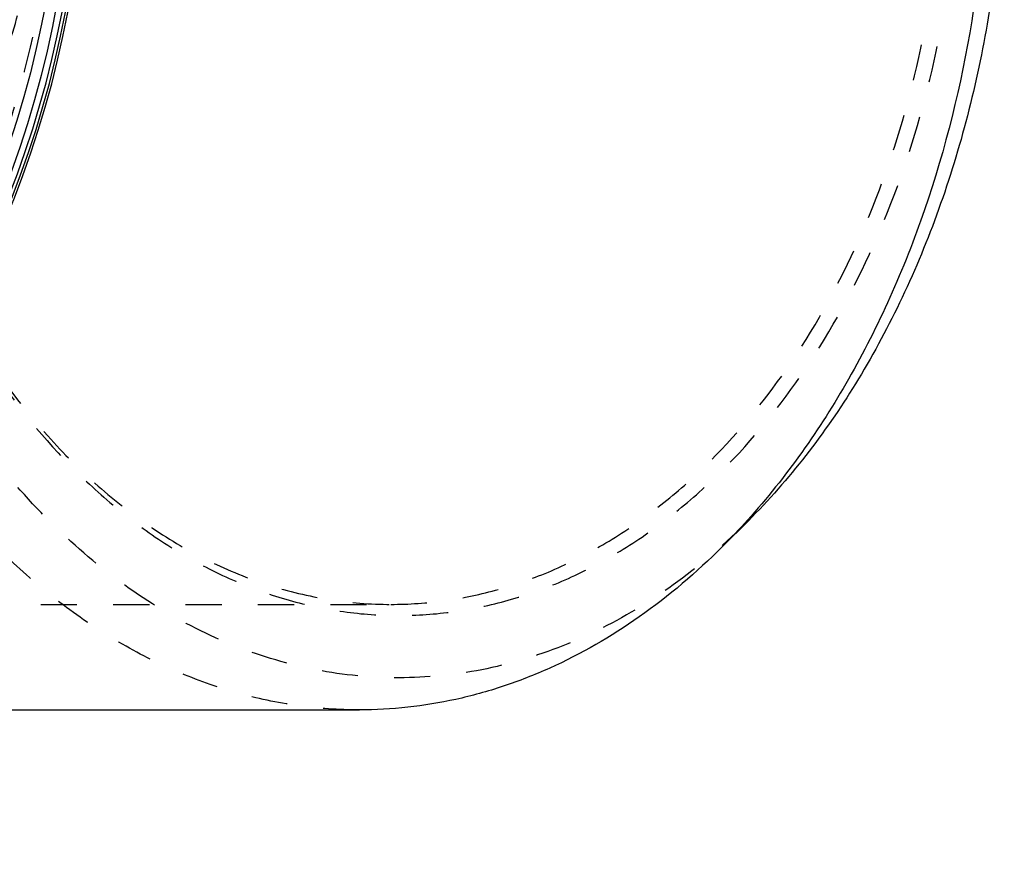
# Model space of a CAD drawing. Header units: millimetres. Extents: x 111 to 389, y 145 to 355.
# Tile 2 of 215: x 295 to 384, y 150 to 225. Entities that reach past the tile are written whole.
import ezdxf

# ---------------------------------------------------------------- set-up
doc = ezdxf.new("R2010")
doc.units = ezdxf.units.MM
doc.header["$LTSCALE"] = 32.592593
doc.linetypes.add('HIDDEN', pattern=[0.2, 0.1, -0.1])
for name, color, linetype in [('FASEN', 7, 'CONTINUOUS'), ('KOERPER', 7, 'CONTINUOUS'), ('KONST.EL_MIT_GEO', 7, 'CONTINUOUS')]:
    doc.layers.add(name, color=color, linetype=linetype)

msp = doc.modelspace()

# ---------------------------------------------------------------- linework, layer by layer
at = {"layer": 'FASEN', "color": 7, "linetype": 'Continuous'}
msp.add_line((360.945, 179.862), (358.588, 177.505), dxfattribs=at)
msp.add_arc((313.648, 222.413), 63.532, 315.01995, 318.0213, dxfattribs=at)
at = {"layer": 'FASEN', "color": 8, "linetype": 'HIDDEN'}
for points, knots in [([(325.928, 162.825), (324.075, 162.825), (320.347, 163.085), (314.825, 164.249), (309.413, 166.175), (304.167, 168.841), (299.137, 172.22), (294.37, 176.276), (289.91, 180.971), (284.344, 188.129), (278.427, 198.449), (273.254, 212.287), (270.073, 227.264), (269.36, 237.61), (269.36, 242.825)], [0, 0, 0, 0, 0.051481, 0.10345, 0.156365, 0.210623, 0.266544, 0.32436, 0.384211, 0.446149, 0.575973, 0.712924, 0.855091, 1, 1, 1, 1]), ([(360.945, 179.862), (358.967, 177.884), (354.818, 174.283), (347.955, 170.025), (340.725, 167.126), (333.265, 165.656), (325.727, 165.649), (318.266, 167.107), (311.033, 169.993), (304.166, 174.241), (297.789, 179.761), (292.016, 186.444), (286.946, 194.165), (282.668, 202.778), (279.259, 212.129), (275.93, 225.434), (274.936, 235.855), (274.936, 242.825)], [0, 0, 0, 0, 0.060187, 0.117675, 0.172987, 0.226877, 0.28027, 0.334152, 0.389448, 0.446915, 0.507077, 0.570206, 0.636333, 0.705275, 0.776674, 0.850034, 1, 1, 1, 1]), ([(278.905, 242.825), (278.905, 238.164), (279.543, 228.917), (282.385, 215.533), (287.011, 203.162), (293.253, 192.272), (299.742, 184.637), (305.519, 179.722), (310.015, 176.702), (314.704, 174.319), (319.54, 172.598), (324.476, 171.557), (329.464, 171.209), (334.451, 171.557), (339.387, 172.598), (344.224, 174.319), (348.912, 176.702), (353.408, 179.722), (359.185, 184.637), (365.674, 192.272), (371.916, 203.162), (376.542, 215.533), (379.384, 228.917), (380.022, 238.164), (380.022, 242.825)], [0, 0, 0, 0, 0.072465, 0.143559, 0.212045, 0.276967, 0.337796, 0.366708, 0.394673, 0.421806, 0.448267, 0.474256, 0.5, 0.525744, 0.551733, 0.578194, 0.605327, 0.633292, 0.662204, 0.723033, 0.787955, 0.856441, 0.927535, 1, 1, 1, 1]), ([(328.757, 172.325), (330.389, 172.325), (333.675, 172.554), (338.541, 173.58), (343.31, 175.277), (347.933, 177.627), (352.366, 180.604), (358.062, 185.451), (364.461, 192.979), (370.616, 203.716), (375.176, 215.914), (377.979, 229.112), (378.608, 238.229), (378.608, 242.825)], [0, 0, 0, 0, 0.051488, 0.103465, 0.156388, 0.210655, 0.266584, 0.324409, 0.446066, 0.575909, 0.712882, 0.855069, 1, 1, 1, 1]), ([(289.981, 198.517), (292.222, 194.595), (296.086, 189.101), (302.256, 182.939), (307.134, 179.139), (312.288, 176.128), (317.656, 173.944), (323.168, 172.621), (326.903, 172.325), (328.757, 172.325)], [0, 0, 0, 0, 0.276572, 0.407267, 0.532968, 0.654173, 0.771674, 0.886527, 1, 1, 1, 1])]:
    msp.add_open_spline(points, degree=3, knots=knots, dxfattribs=at)
at = {"layer": 'FASEN', "color": 7, "linetype": 'Continuous'}
for points, knots in [([(382.497, 242.825), (382.497, 236.825), (381.556, 224.954), (378.029, 210.629), (373.842, 199.979), (368.98, 190.35), (364.357, 183.787), (360.878, 179.92)], [0, 0, 0, 0, 0.265153, 0.523684, 0.648741, 0.770121, 1, 1, 1, 1]), ([(383.991, 242.825), (383.991, 236.722), (383.228, 227.593), (380.674, 215.813), (378.044, 207.404), (374.723, 199.492), (369.549, 189.955), (364.632, 183.549), (360.945, 179.862)], [0, 0, 0, 0, 0.266694, 0.397824, 0.526246, 0.651218, 0.772141, 1, 1, 1, 1]), ([(358.588, 177.505), (356.285, 175.202), (351.424, 171.055), (344.581, 167.097), (338.916, 164.881), (334.631, 163.697), (330.293, 162.984), (327.38, 162.825), (325.928, 162.825)], [0, 0, 0, 0, 0.266092, 0.51898, 0.641572, 0.762188, 0.881441, 1, 1, 1, 1])]:
    msp.add_open_spline(points, degree=3, knots=knots, dxfattribs=at)
at = {"layer": 'KOERPER', "color": 8, "linetype": 'HIDDEN'}
msp.add_line((232.051, 172.325), (328.757, 172.325), dxfattribs=at)
at = {"layer": 'KOERPER', "color": 7, "linetype": 'Continuous'}
msp.add_line((255.343, 162.825), (325.928, 162.825), dxfattribs=at)
at = {"layer": 'KONST.EL_MIT_GEO', "color": 7, "linetype": 'Continuous'}
for radius in [91.537, 90.538]:
    msp.add_circle((208.619, 242.825), radius, dxfattribs=at)
at = {"layer": 'KONST.EL_MIT_GEO', "color": 8, "linetype": 'HIDDEN'}
msp.add_circle((208.619, 242.825), 89.971, dxfattribs=at)
at = {"layer": 'KONST.EL_MIT_GEO', "color": 7, "linetype": 'Continuous'}
for radius, start, end in [(92.65, 100.38682, 79.61318), (92.437, 100.41579, 79.58421), (92.137, 100.45343, 79.54657)]:
    msp.add_arc((208.619, 242.825), radius, start, end, dxfattribs=at)
at = {"layer": 'KONST.EL_MIT_GEO', "color": 8, "linetype": 'HIDDEN'}
msp.add_open_spline([(277.251, 194.723), (280.352, 197.917), (286.031, 204.841), (291.444, 214.652), (294.57, 223.014), (296.278, 229.498), (297.316, 236.124), (297.548, 240.592), (297.548, 242.825)], degree=3, knots=[0, 0, 0, 0, 0.249652, 0.499375, 0.624459, 0.749601, 0.874787, 1, 1, 1, 1], dxfattribs=at)

doc.saveas('drawing.dxf')
